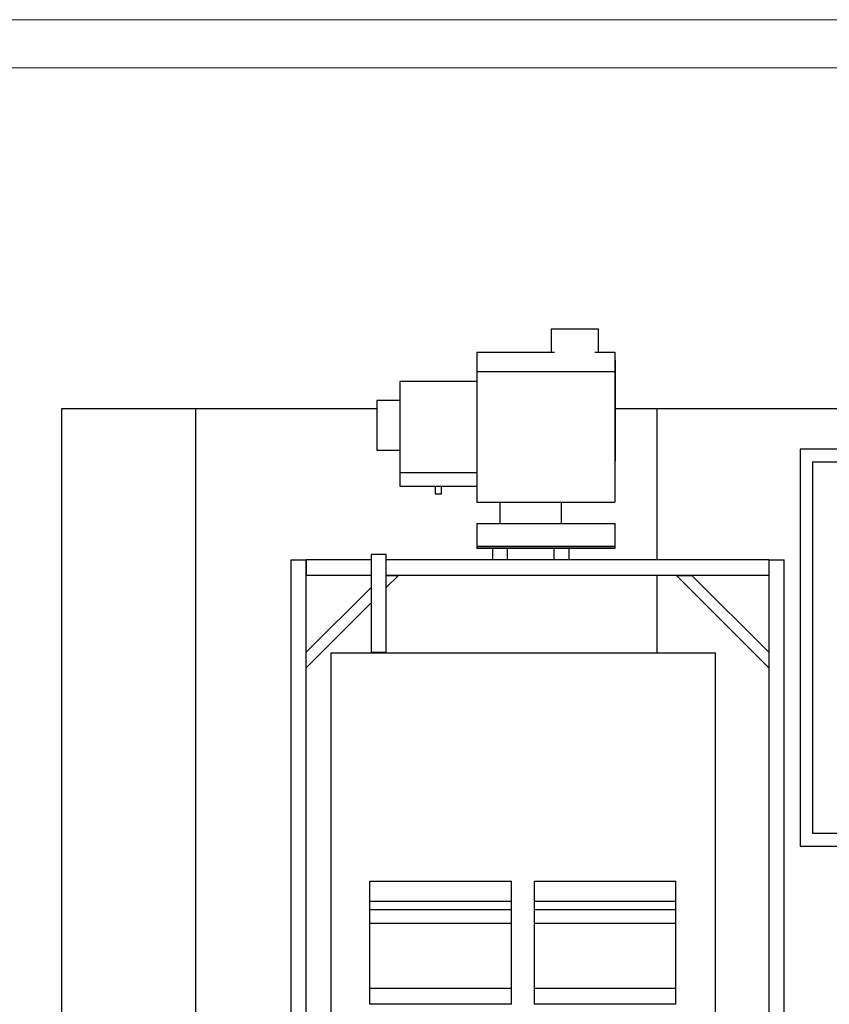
# Model space of a CAD drawing. Header units: millimetres. Extents: x 0 to 841, y 0 to 594.
# Tile 68 of 92: x 405 to 489, y 492 to 594. Entities that reach past the tile are written whole.
import ezdxf

# ---------------------------------------------------------------- set-up
doc = ezdxf.new("R2010")
doc.units = ezdxf.units.MM
doc.layers.add('TRAIT-FORT', color=4, linetype='Continuous', lineweight=25)

msp = doc.modelspace()

# ---------------------------------------------------------------- linework, layer by layer
at = {"lineweight": 18}
for p, q in [((841, 594), (0, 594)), ((836, 589), (5, 589))]:
    msp.add_line(p, q, dxfattribs=at)
at = {"layer": 'TRAIT-FORT', "lineweight": 25}
for p, q in [((459.88633, 561.83843), (459.88633, 559.42664)), ((464.81029, 561.83843), (459.88633, 561.83843)), ((464.81029, 559.42664), (464.81029, 561.83843)), ((452.17959, 559.42664), (452.17959, 557.43755)), ((452.17959, 559.42664), (460.24964, 559.42664)), ((464.44698, 559.42664), (466.50702, 559.42664)), ((466.50702, 559.42664), (466.50702, 557.43755)), ((466.50702, 558.61403), (466.59185, 558.61403)), ((466.59185, 548.11294), (466.59185, 558.61403)), ((452.17959, 557.43755), (466.50702, 557.43755)), ((452.17959, 557.43755), (452.17959, 543.83768)), ((466.50702, 557.43755), (466.50702, 543.83768)), ((452.17959, 556.39626), (444.16735, 556.39626)), ((444.16735, 556.39626), (444.16735, 546.88583)), ((444.16735, 554.39631), (441.76735, 554.39631)), ((441.76735, 554.39631), (441.76735, 549.25469)), ((408.99948, 553.59343), (422.93275, 553.59343)), ((408.99948, 460.58971), (408.99948, 553.59343)), ((422.93275, 460.58971), (422.93275, 553.59343)), ((422.93275, 553.59343), (441.76735, 553.59343)), ((466.59185, 553.59343), (470.93275, 553.59343)), ((470.93275, 537.82971), (470.93275, 553.59343)), ((470.93275, 553.59343), (518.93275, 553.59343)), ((441.76735, 549.25469), (444.16735, 549.25469)), ((527.08794, 549.34971), (485.80794, 549.34971)), ((485.80794, 549.34971), (485.80794, 508.06971)), ((466.50702, 548.11294), (466.59185, 548.11294)), ((487.12794, 548.02971), (525.76794, 548.02971)), ((487.12794, 509.38971), (487.12794, 548.02971)), ((444.16735, 546.88583), (444.16735, 545.49863)), ((452.17959, 546.88583), (444.16735, 546.88583)), ((444.16735, 545.49863), (452.17959, 545.49863)), ((447.84668, 545.49863), (447.84668, 544.71425)), ((447.84668, 544.71425), (448.50026, 544.71425)), ((448.50026, 544.71425), (448.50026, 545.49863)), ((452.17959, 543.83768), (466.50702, 543.83768)), ((454.57349, 543.83768), (454.57349, 541.62056)), ((460.97352, 541.62056), (460.97352, 543.83768)), ((452.17959, 541.62056), (466.50702, 541.62056)), ((452.17959, 541.62056), (452.17959, 539.22405)), ((466.50702, 541.62056), (466.50702, 539.22405)), ((452.17959, 539.22405), (466.50702, 539.22405)), ((452.17959, 539.22405), (452.17959, 539.22404)), ((466.50702, 539.22404), (452.17959, 539.22404)), ((452.17959, 539.22404), (452.17959, 539.00618)), ((466.50702, 539.00618), (452.17959, 539.00618)), ((453.78918, 539.00618), (453.78918, 537.82971)), ((455.3578, 537.82971), (455.3578, 539.00618)), ((460.18921, 539.00618), (460.18921, 537.82971)), ((461.75784, 537.82971), (461.75784, 539.00618)), ((466.50702, 539.22405), (466.50702, 539.22404)), ((466.50702, 539.22404), (466.50702, 539.00618)), ((432.82118, 537.82971), (434.42118, 537.82971)), ((432.82118, 537.82971), (432.82118, 456.62971)), ((434.42118, 456.62971), (434.42118, 537.82971)), ((441.17133, 537.82971), (434.42118, 537.82971)), ((434.42118, 537.82971), (434.42118, 536.22971)), ((441.17133, 538.41314), (441.17133, 528.22971)), ((442.75019, 538.41314), (441.17133, 538.41314)), ((442.75019, 528.22971), (442.75019, 538.41314)), ((482.53271, 537.82971), (442.75019, 537.82971)), ((482.53271, 537.82971), (484.13271, 537.82971)), ((482.53271, 537.82971), (482.53271, 456.41618)), ((482.53271, 537.82971), (482.53271, 536.22971)), ((484.13271, 456.41618), (484.13271, 537.82971)), ((441.17133, 536.22971), (434.42118, 536.22971)), ((482.53271, 536.22971), (442.75019, 536.22971)), ((442.75019, 536.22971), (444.02118, 536.22971)), ((444.02118, 536.22971), (442.75019, 534.95872)), ((470.93275, 528.17519), (470.93275, 536.22971)), ((482.53271, 526.62971), (472.93271, 536.22971)), ((472.93271, 536.22971), (474.53271, 536.22971)), ((474.53271, 536.22971), (482.53271, 528.22971)), ((434.42118, 528.22971), (441.17133, 534.97986)), ((441.17133, 533.37986), (434.42118, 526.62971)), ((434.42118, 526.62971), (434.42118, 528.22971)), ((441.17133, 528.22971), (442.75019, 528.22971)), ((482.53271, 528.22971), (482.53271, 526.62971)), ((436.99948, 528.17519), (477.00606, 528.17519)), ((436.99948, 458.77557), (436.99948, 528.17519)), ((477.00606, 458.77557), (477.00606, 528.17519)), ((515.83753, 509.38971), (487.12794, 509.38971)), ((485.80794, 508.06971), (516.23753, 508.06971)), ((441.04584, 504.44187), (455.76407, 504.44187)), ((441.04584, 502.37336), (441.04584, 504.44187)), ((455.76407, 502.37336), (455.76407, 504.44187)), ((458.15081, 504.44187), (472.86904, 504.44187)), ((458.15081, 502.37336), (458.15081, 504.44187)), ((472.86904, 502.37336), (472.86904, 504.44187)), ((441.04584, 502.37336), (455.76407, 502.37336)), ((441.04584, 501.49822), (441.04584, 502.37336)), ((455.76407, 501.49822), (455.76407, 502.37336)), ((458.15081, 502.37336), (472.86904, 502.37336)), ((458.15081, 501.49822), (458.15081, 502.37336)), ((472.86904, 501.49822), (472.86904, 502.37336)), ((441.04584, 501.49822), (455.76407, 501.49822)), ((441.04584, 500.06618), (441.04584, 501.49822)), ((455.76407, 500.06618), (455.76407, 501.49822)), ((458.15081, 501.49822), (472.86904, 501.49822)), ((458.15081, 500.06618), (458.15081, 501.49822)), ((472.86904, 500.06618), (472.86904, 501.49822)), ((441.04584, 500.06618), (455.76407, 500.06618)), ((441.04584, 493.30375), (441.04584, 500.06618)), ((455.76407, 493.30375), (455.76407, 500.06618)), ((458.15081, 500.06618), (472.86904, 500.06618)), ((458.15081, 493.30375), (458.15081, 500.06618)), ((472.86904, 493.30375), (472.86904, 500.06618)), ((441.04584, 493.30375), (455.76407, 493.30375)), ((441.04584, 491.63303), (441.04584, 493.30375)), ((455.76407, 491.63303), (455.76407, 493.30375)), ((458.15081, 493.30375), (472.86904, 493.30375)), ((458.15081, 491.63303), (458.15081, 493.30375)), ((472.86904, 491.63303), (472.86904, 493.30375)), ((455.76407, 491.63303), (441.04584, 491.63303)), ((472.86904, 491.63303), (458.15081, 491.63303))]:
    msp.add_line(p, q, dxfattribs=at)

doc.saveas('drawing.dxf')
